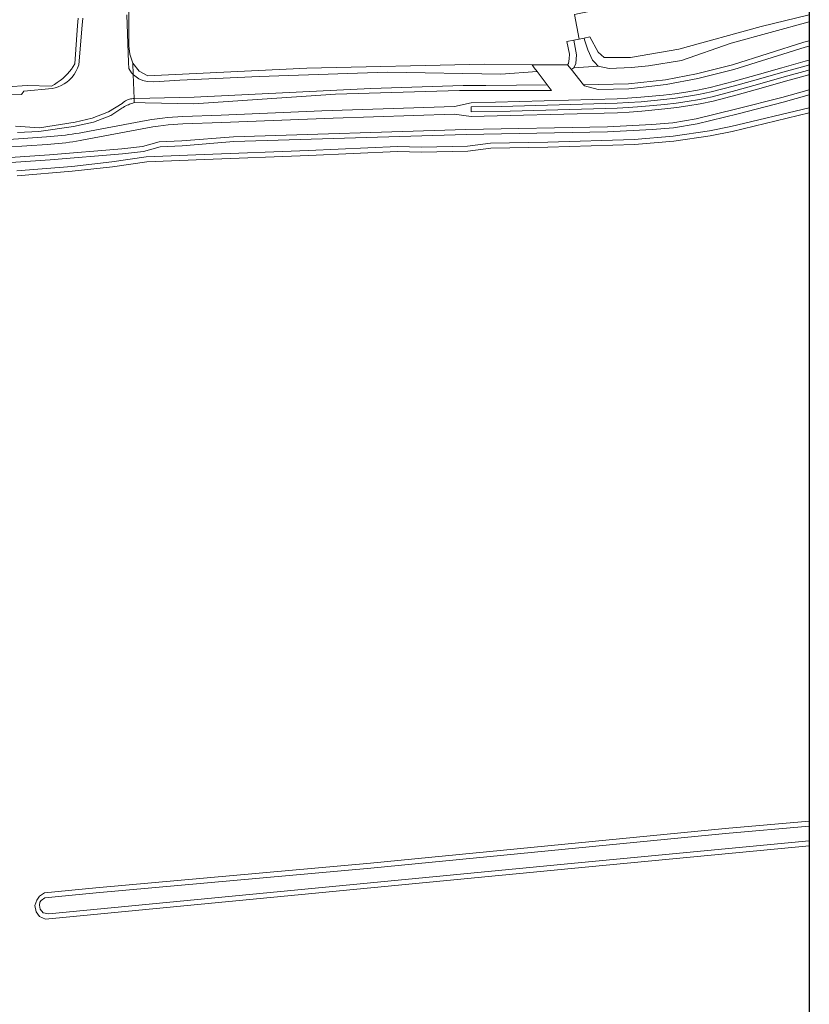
# Model space of a CAD drawing. Header units: metres. Extents: x 229229 to 231729, y 593167 to 595667.
# Tile 224 of 256: x 231570 to 231729, y 594362 to 594560. Entities that reach past the tile are written whole.
import ezdxf

# ---------------------------------------------------------------- set-up
doc = ezdxf.new("R2010")
doc.units = ezdxf.units.M
for name, color, linetype, lineweight in [('B-WE-GR-GRAS-GV', 60, 'Continuous', 13), ('B-WE-GR-GROENVOORZIENING-GV', 80, 'Continuous', 18), ('B-WE-OG-WATER-GV', 130, 'Continuous', 18), ('B-WE-OG-WATER_SLOOT-GV', 120, 'Continuous', 18), ('B-WE-VH-VERHARDING_GESLOTEN-GV', 252, 'Continuous', 18)]:
    doc.layers.add(name, color=color, linetype=linetype, lineweight=lineweight)

msp = doc.modelspace()

# ---------------------------------------------------------------- linework, layer by layer
msp.add_lwpolyline([(231729.346, 593166.818), (229229.346, 593166.818), (229229.346, 595666.818), (231729.346, 595666.818)], close=True)
at = {"layer": 'B-WE-GR-GRAS-GV'}
for points in [[(231592.239, 594562.311), (231592.236, 594554.578), (231592.455, 594552.893), (231593.091, 594551.057), (231594.365, 594549.483), (231596.088, 594548.508), (231628.142, 594550.076), (231663.94, 594550.869), (231673.495, 594550.725), (231680.651, 594550.731), (231680.804, 594551.03), (231680.955, 594551.95), (231681.067, 594552.887), (231680.505, 594555.435), (231681.936, 594555.726), (231682.965, 594555.936), (231682.036, 594560.869)], [(231684.999, 594561.481), (231682.963, 594561.06), (231682.036, 594560.869), (231682.965, 594555.936), (231683.993, 594556.145), (231685.112, 594556.372), (231686.836, 594553.295), (231688, 594552.237), (231693.291, 594552.237), (231703.028, 594553.93), (231719.644, 594558.481), (231729.346, 594560.791)], [(231567.815, 594546.342), (231571.755, 594546.555), (231576.661, 594546.481), (231577.268, 594546.814), (231577.854, 594547.183), (231578.417, 594547.586), (231578.955, 594548.021), (231579.466, 594548.488), (231579.901, 594548.932), (231580.311, 594549.399), (231580.697, 594549.887), (231581.055, 594550.394), (231581.386, 594550.921), (231581.946, 594558.687), (231582.051, 594560.159)], [(231729.346, 594541.065), (231713.773, 594537.35), (231709.405, 594536.482), (231702.033, 594535.364), (231694.101, 594534.697), (231676.696, 594534.164), (231665.159, 594533.951), (231660.581, 594533.383), (231651.248, 594533.189), (231646.417, 594533.317), (231628.509, 594532.516), (231607.497, 594531.689), (231595.868, 594531.243), (231588.963, 594530.24), (231580.868, 594529.302), (231569.759, 594528.4)], [(231574.293, 594379.252), (231573.605, 594380.205), (231573.34, 594381.422), (231573.71, 594382.533), (231574.293, 594383.327), (231575.252, 594383.978), (231585.609, 594385.003), (231640.936, 594389.948), (231712.395, 594396.964), (231729.346, 594398.461)], [(231729.346, 594393.466), (231683.524, 594389.109), (231575.463, 594378.713), (231574.293, 594379.252)]]:
    msp.add_lwpolyline(points, dxfattribs=at)
at = {"layer": 'B-WE-GR-GROENVOORZIENING-GV'}
for points in [[(231729.346, 594554.524), (231728.522, 594554.33), (231714.163, 594549.777), (231706.859, 594547.984), (231700.497, 594546.762), (231692.978, 594545.906), (231686.827, 594545.765), (231684.053, 594546.516), (231683.867, 594546.746), (231681.345, 594549.872)], [(231563.336, 594535.346), (231575.656, 594536.23), (231576.423, 594536.289), (231577.19, 594536.356), (231577.956, 594536.43), (231578.721, 594536.513), (231579.485, 594536.604), (231580.172, 594536.693), (231580.858, 594536.788), (231581.544, 594536.89), (231582.228, 594536.998), (231582.912, 594537.113), (231592.505, 594538.904), (231593.595, 594539.137), (231594.688, 594539.351), (231595.786, 594539.545), (231596.886, 594539.72), (231597.99, 594539.875), (231599.016, 594540.001), (231600.043, 594540.11), (231601.073, 594540.202), (231602.104, 594540.276), (231603.135, 594540.334), (231610.871, 594540.624), (231631.147, 594541.467), (231657.859, 594542.346), (231661.247, 594543.113), (231690.613, 594543.899), (231692.753, 594544.03), (231695.426, 594544.228), (231699.971, 594544.656), (231702.26, 594544.941), (231704.473, 594545.239), (231706.836, 594545.648), (231709.367, 594546.175), (231714.011, 594547.377), (231718.855, 594548.721), (231723.778, 594550.159), (231728.527, 594551.461), (231729.346, 594551.682)], [(231681.345, 594549.872), (231680.651, 594550.731), (231673.495, 594550.725), (231673.938, 594550.141), (231674.513, 594549.381), (231676.545, 594546.699), (231677.144, 594545.909), (231677.397, 594545.574), (231658.851, 594545.557), (231633.923, 594544.809), (231605.373, 594542.92), (231595.569, 594543.084), (231593.34, 594543.132), (231593.101, 594543.06), (231592.865, 594542.983), (231592.63, 594542.898), (231592.398, 594542.808), (231592.168, 594542.712), (231591.903, 594542.593), (231591.643, 594542.465), (231591.386, 594542.329), (231591.134, 594542.186), (231590.886, 594542.035), (231588.657, 594540.53), (231585.176, 594539.216), (231581.115, 594538.319), (231574.127, 594537.355), (231569.836, 594537.125)], [(231729.346, 594550.75), (231728.717, 594550.58), (231724.021, 594549.292), (231719.111, 594547.858), (231714.246, 594546.508), (231709.572, 594545.299), (231707.002, 594544.763), (231704.616, 594544.35), (231702.392, 594544.051), (231700.061, 594543.76), (231695.468, 594543.328), (231692.877, 594543.136), (231690.634, 594542.999), (231667.246, 594542.388), (231661.219, 594542.264), (231661.226, 594541.253), (231669.091, 594541.422), (231690.663, 594541.999), (231692.935, 594542.138), (231695.578, 594542.334), (231700.174, 594542.767), (231702.538, 594543.062), (231704.764, 594543.361), (231707.198, 594543.782), (231709.794, 594544.324), (231714.534, 594545.55), (231719.364, 594546.89), (231724.308, 594548.334), (231729.002, 594549.622), (231729.346, 594549.715)], [(231729.346, 594548.783), (231729.259, 594548.759), (231724.551, 594547.467), (231719.62, 594546.027), (231714.782, 594544.685), (231709.99, 594543.446), (231707.364, 594542.897), (231704.907, 594542.472), (231702.671, 594542.172), (231700.269, 594541.872), (231695.616, 594541.434), (231693.058, 594541.244), (231690.684, 594541.099), (231669.115, 594540.522), (231661.232, 594540.331), (231657.825, 594540.782), (231633.419, 594540.01), (231610.995, 594539.147), (231603.155, 594538.869), (231602.161, 594538.805), (231601.168, 594538.727), (231600.176, 594538.634), (231599.185, 594538.526), (231598.196, 594538.402), (231597.115, 594538.249), (231596.036, 594538.079), (231594.961, 594537.89), (231593.888, 594537.684), (231592.82, 594537.459), (231583.15, 594535.615), (231582.435, 594535.482), (231581.718, 594535.359), (231580.999, 594535.246), (231580.279, 594535.143), (231579.557, 594535.051), (231578.811, 594534.967), (231578.063, 594534.893), (231577.315, 594534.83), (231576.566, 594534.779), (231575.816, 594534.738), (231563.469, 594533.894)], [(231561.349, 594531.614), (231576.31, 594532.615), (231590.877, 594533.807), (231595.037, 594534.282), (231598.391, 594535.224), (231602.968, 594535.453), (231613.36, 594536.278), (231660.167, 594537.717), (231688.675, 594538.262), (231697.601, 594538.709), (231701.874, 594539.077), (231706.54, 594539.849), (231714.748, 594541.856), (231723.802, 594544.167), (231729.346, 594545.745)]]:
    msp.add_lwpolyline(points, dxfattribs=at)
at = {"layer": 'B-WE-OG-WATER-GV'}
for points in [[(231582.991, 594560.176), (231582.855, 594558.71), (231582.189, 594550.738), (231581.938, 594550.048), (231581.614, 594549.389), (231581.222, 594548.769), (231580.765, 594548.194), (231580.25, 594547.671), (231579.752, 594547.258), (231579.218, 594546.894), (231578.652, 594546.582), (231578.059, 594546.325), (231577.444, 594546.125), (231576.813, 594545.983), (231571.097, 594545.44), (231570.615, 594544.805), (231568.707, 594544.865)], [(231569.459, 594538.376), (231574.274, 594538.092), (231581.435, 594539.207), (231584.892, 594540.04), (231588.172, 594541.262), (231590.917, 594542.944), (231591.134, 594543.149), (231591.368, 594543.334), (231591.618, 594543.497), (231591.882, 594543.636), (231592.158, 594543.751), (231592.391, 594543.826), (231592.629, 594543.883), (231592.871, 594543.923), (231593.115, 594543.944), (231593.326, 594543.947), (231593.166, 594548.792), (231592.775, 594549.148), (231592.269, 594550.035), (231592.163, 594551.217), (231591.875, 594560.837)], [(231729.346, 594559.419), (231713.593, 594555.097), (231703.625, 594551.61), (231696.94, 594550.543), (231693.536, 594550.193), (231689.034, 594550.018), (231686.79, 594550.464), (231681.912, 594550.135)], [(231681.912, 594550.135), (231681.523, 594549.885), (231681.345, 594549.872), (231683.867, 594546.746), (231686.812, 594546.765), (231692.91, 594546.904), (231700.346, 594547.752), (231706.646, 594548.961), (231713.892, 594550.74), (231728.256, 594555.294), (231729.346, 594555.55)], [(231729.346, 594544.705), (231724.062, 594543.201), (231714.991, 594540.886), (231706.74, 594538.869), (231701.999, 594538.085), (231697.669, 594537.711), (231688.709, 594537.263), (231660.192, 594536.717), (231613.415, 594535.279), (231603.033, 594534.455), (231598.553, 594534.231), (231595.23, 594533.297), (231590.975, 594532.812), (231576.384, 594531.618), (231561.554, 594530.625)], [(231569.674, 594529.396), (231580.77, 594530.298), (231588.833, 594531.232), (231595.777, 594532.24), (231607.458, 594532.688), (231628.466, 594533.515), (231646.408, 594534.317), (231651.251, 594534.189), (231660.509, 594534.381), (231665.088, 594534.95), (231676.671, 594535.163), (231694.044, 594535.696), (231701.916, 594536.358), (231709.233, 594537.468), (231713.56, 594538.327), (231729.346, 594542.093)], [(231729.346, 594397.456), (231712.488, 594395.968), (231641.029, 594388.952), (231585.702, 594384.008), (231575.356, 594382.983), (231574.61, 594382.427), (231574.345, 594382.11), (231574.293, 594381.528), (231574.398, 594380.734), (231574.98, 594379.993), (231576.154, 594379.785)], [(231576.154, 594379.785), (231683.429, 594390.105), (231729.346, 594394.471)]]:
    msp.add_lwpolyline(points, dxfattribs=at)
for points in [[(231686.047, 594551.259), (231685.645, 594551.689), (231684.754, 594553.758), (231684.07, 594555.78), (231683.993, 594556.145), (231682.965, 594555.936), (231681.936, 594555.726), (231682.414, 594552.761), (231682.318, 594551.027), (231681.912, 594550.135), (231686.79, 594550.464)], [(231674.513, 594549.381), (231667.211, 594548.856), (231644.314, 594549.254), (231618.533, 594548.404), (231602.526, 594547.628), (231597.292, 594547.311), (231595.983, 594547.416), (231595.076, 594547.585), (231594.295, 594547.902), (231593.472, 594548.514), (231593.166, 594548.792), (231593.326, 594543.947), (231593.36, 594543.948), (231596.48, 594544.003), (231605.407, 594544.239), (231641.016, 594545.96), (231659.642, 594546.554), (231664.161, 594546.62), (231676.545, 594546.699)]]:
    msp.add_lwpolyline(points, close=True, dxfattribs=at)
at = {"layer": 'B-WE-OG-WATER_SLOOT-GV'}
for points in [[(231591.875, 594560.837), (231592.163, 594551.217), (231592.269, 594550.035), (231592.775, 594549.148), (231593.166, 594548.792), (231593.091, 594551.057), (231592.455, 594552.893), (231592.236, 594554.578), (231592.239, 594562.311)], [(231582.051, 594560.159), (231581.946, 594558.687), (231581.386, 594550.921), (231581.055, 594550.394), (231580.697, 594549.887), (231580.311, 594549.399), (231579.901, 594548.932), (231579.466, 594548.488), (231578.955, 594548.021), (231578.417, 594547.586), (231577.854, 594547.183), (231577.268, 594546.814), (231576.661, 594546.481), (231571.755, 594546.555), (231567.815, 594546.342)], [(231568.707, 594544.865), (231570.615, 594544.805), (231571.097, 594545.44), (231576.813, 594545.983), (231577.444, 594546.125), (231578.059, 594546.325), (231578.652, 594546.582), (231579.218, 594546.894), (231579.752, 594547.258), (231580.25, 594547.671), (231580.765, 594548.194), (231581.222, 594548.769), (231581.614, 594549.389), (231581.938, 594550.048), (231582.189, 594550.738), (231582.855, 594558.71), (231582.991, 594560.176)], [(231729.346, 594560.791), (231719.644, 594558.481), (231703.028, 594553.93), (231693.291, 594552.237), (231688, 594552.237), (231686.836, 594553.295), (231685.112, 594556.372), (231683.993, 594556.145), (231684.07, 594555.78), (231684.754, 594553.758), (231685.645, 594551.689), (231686.047, 594551.259), (231686.79, 594550.464), (231689.034, 594550.018), (231693.536, 594550.193), (231696.94, 594550.543), (231703.625, 594551.61), (231713.593, 594555.097)], [(231713.593, 594555.097), (231729.346, 594559.419)], [(231729.346, 594555.55), (231728.256, 594555.294), (231713.892, 594550.74), (231706.646, 594548.961), (231700.346, 594547.752), (231692.91, 594546.904), (231686.812, 594546.765), (231683.867, 594546.746), (231684.053, 594546.516), (231686.827, 594545.765), (231692.978, 594545.906), (231700.497, 594546.762), (231706.859, 594547.984), (231714.163, 594549.777), (231728.522, 594554.33), (231729.346, 594554.524)], [(231729.346, 594545.745), (231723.802, 594544.167), (231714.748, 594541.856), (231706.54, 594539.849), (231701.874, 594539.077), (231697.601, 594538.709), (231688.675, 594538.262), (231660.167, 594537.717), (231613.36, 594536.278), (231602.968, 594535.453), (231598.391, 594535.224), (231595.037, 594534.282), (231590.877, 594533.807), (231576.31, 594532.615), (231561.349, 594531.614)], [(231561.554, 594530.625), (231576.384, 594531.618), (231590.975, 594532.812), (231595.23, 594533.297), (231598.553, 594534.231), (231603.033, 594534.455), (231613.415, 594535.279), (231660.192, 594536.717), (231688.709, 594537.263), (231697.669, 594537.711), (231701.999, 594538.085), (231706.74, 594538.869), (231714.991, 594540.886), (231724.062, 594543.201), (231729.346, 594544.705)], [(231569.836, 594537.125), (231574.127, 594537.355), (231581.115, 594538.319), (231585.176, 594539.216), (231588.657, 594540.53), (231590.886, 594542.035), (231591.134, 594542.186), (231591.386, 594542.329), (231591.643, 594542.465), (231591.903, 594542.593), (231592.168, 594542.712), (231592.398, 594542.808), (231592.63, 594542.898), (231592.865, 594542.983), (231593.101, 594543.06), (231593.34, 594543.132), (231593.326, 594543.947), (231593.115, 594543.944), (231592.871, 594543.923), (231592.629, 594543.883), (231592.391, 594543.826), (231592.158, 594543.751), (231591.882, 594543.636), (231591.618, 594543.497), (231591.368, 594543.334), (231591.134, 594543.149), (231590.917, 594542.944), (231588.172, 594541.262), (231584.892, 594540.04), (231581.435, 594539.207), (231574.274, 594538.092), (231569.459, 594538.376)], [(231729.346, 594542.093), (231713.56, 594538.327), (231709.233, 594537.468), (231701.916, 594536.358), (231694.044, 594535.696), (231676.671, 594535.163), (231665.088, 594534.95), (231660.509, 594534.381), (231651.251, 594534.189), (231646.408, 594534.317), (231628.466, 594533.515), (231607.458, 594532.688), (231595.777, 594532.24), (231588.833, 594531.232), (231580.77, 594530.298), (231569.674, 594529.396)], [(231569.759, 594528.4), (231580.868, 594529.302), (231588.963, 594530.24), (231595.868, 594531.243), (231607.497, 594531.689), (231628.509, 594532.516), (231646.417, 594533.317), (231651.248, 594533.189), (231660.581, 594533.383), (231665.159, 594533.951), (231676.696, 594534.164), (231694.101, 594534.697), (231702.033, 594535.364), (231709.405, 594536.482), (231713.773, 594537.35), (231729.346, 594541.065)], [(231729.346, 594398.461), (231712.395, 594396.964), (231640.936, 594389.948), (231585.609, 594385.003), (231575.252, 594383.978), (231574.293, 594383.327), (231573.71, 594382.533), (231573.34, 594381.422), (231573.605, 594380.205), (231574.293, 594379.252), (231575.463, 594378.713)], [(231729.346, 594394.471), (231683.429, 594390.105), (231576.154, 594379.785), (231574.98, 594379.993), (231574.398, 594380.734), (231574.293, 594381.528), (231574.345, 594382.11), (231574.61, 594382.427), (231575.356, 594382.983), (231585.702, 594384.008), (231641.029, 594388.952), (231712.488, 594395.968), (231729.346, 594397.456)], [(231575.463, 594378.713), (231683.524, 594389.109), (231729.346, 594393.466)]]:
    msp.add_lwpolyline(points, dxfattribs=at)
for points in [[(231681.936, 594555.726), (231680.505, 594555.435), (231681.067, 594552.887), (231680.955, 594551.95), (231680.804, 594551.03), (231680.651, 594550.731), (231681.345, 594549.872), (231681.523, 594549.885), (231681.912, 594550.135), (231682.318, 594551.027), (231682.414, 594552.761)], [(231594.365, 594549.483), (231593.091, 594551.057), (231593.166, 594548.792), (231593.472, 594548.514), (231594.295, 594547.902), (231595.076, 594547.585), (231595.983, 594547.416), (231597.292, 594547.311), (231602.526, 594547.628), (231618.533, 594548.404), (231644.314, 594549.254), (231667.211, 594548.856), (231674.513, 594549.381), (231673.938, 594550.141), (231673.495, 594550.725), (231663.94, 594550.869), (231628.142, 594550.076), (231596.088, 594548.508)], [(231658.851, 594545.557), (231677.397, 594545.574), (231677.144, 594545.909), (231676.545, 594546.699), (231664.161, 594546.62), (231659.642, 594546.554), (231641.016, 594545.96), (231605.407, 594544.239), (231596.48, 594544.003), (231593.36, 594543.948), (231593.326, 594543.947), (231593.34, 594543.132), (231595.569, 594543.084), (231605.373, 594542.92), (231633.923, 594544.809)]]:
    msp.add_lwpolyline(points, close=True, dxfattribs=at)
at = {"layer": 'B-WE-VH-VERHARDING_GESLOTEN-GV'}
for points in [[(231729.346, 594551.682), (231728.527, 594551.461), (231723.778, 594550.159), (231718.855, 594548.721), (231714.011, 594547.377), (231709.367, 594546.175), (231706.836, 594545.648), (231704.473, 594545.239), (231702.26, 594544.941), (231699.971, 594544.656), (231695.426, 594544.228), (231692.753, 594544.03), (231690.613, 594543.899), (231661.247, 594543.113), (231657.859, 594542.346), (231631.147, 594541.467), (231610.871, 594540.624), (231603.135, 594540.334), (231602.104, 594540.276), (231601.073, 594540.202), (231600.043, 594540.11), (231599.016, 594540.001), (231597.99, 594539.875), (231596.886, 594539.72), (231595.786, 594539.545), (231594.688, 594539.351), (231593.595, 594539.137), (231592.505, 594538.904), (231582.912, 594537.113), (231582.228, 594536.998), (231581.544, 594536.89), (231580.858, 594536.788), (231580.172, 594536.693), (231579.485, 594536.604), (231578.721, 594536.513), (231577.956, 594536.43), (231577.19, 594536.356), (231576.423, 594536.289), (231575.656, 594536.23), (231563.336, 594535.346)], [(231729.346, 594549.715), (231729.002, 594549.622), (231724.308, 594548.334), (231719.364, 594546.89), (231714.534, 594545.55), (231709.794, 594544.324), (231707.198, 594543.782), (231704.764, 594543.361), (231702.538, 594543.062), (231700.174, 594542.767), (231695.578, 594542.334), (231692.935, 594542.138), (231690.663, 594541.999), (231669.091, 594541.422), (231661.226, 594541.253), (231661.219, 594542.264), (231667.246, 594542.388), (231690.634, 594542.999), (231692.877, 594543.136), (231695.468, 594543.328), (231700.061, 594543.76), (231702.392, 594544.051), (231704.616, 594544.35), (231707.002, 594544.763), (231709.572, 594545.299), (231714.246, 594546.508), (231719.111, 594547.858), (231724.021, 594549.292), (231728.717, 594550.58), (231729.346, 594550.75)], [(231563.469, 594533.894), (231575.816, 594534.738), (231576.566, 594534.779), (231577.315, 594534.83), (231578.063, 594534.893), (231578.811, 594534.967), (231579.557, 594535.051), (231580.279, 594535.143), (231580.999, 594535.246), (231581.718, 594535.359), (231582.435, 594535.482), (231583.15, 594535.615), (231592.82, 594537.459), (231593.888, 594537.684), (231594.961, 594537.89), (231596.036, 594538.079), (231597.115, 594538.249), (231598.196, 594538.402), (231599.185, 594538.526), (231600.176, 594538.634), (231601.168, 594538.727), (231602.161, 594538.805), (231603.155, 594538.869), (231610.995, 594539.147), (231633.419, 594540.01), (231657.825, 594540.782), (231661.232, 594540.331), (231669.115, 594540.522), (231690.684, 594541.099), (231693.058, 594541.244), (231695.616, 594541.434), (231700.269, 594541.872), (231702.671, 594542.172), (231704.907, 594542.472), (231707.364, 594542.897), (231709.99, 594543.446), (231714.782, 594544.685), (231719.62, 594546.027), (231724.551, 594547.467), (231729.259, 594548.759), (231729.346, 594548.783)]]:
    msp.add_lwpolyline(points, dxfattribs=at)

doc.saveas('drawing.dxf')
